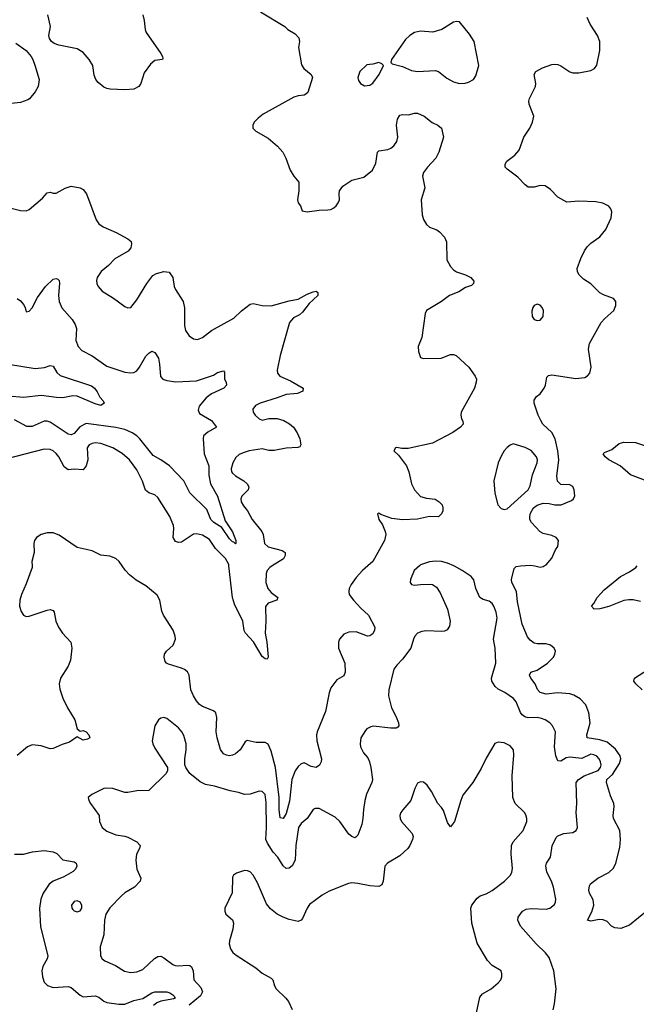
# Model space of a CAD drawing. Header units: inches. Extents: x 2143765 to 2212928, y 878963 to 1017374.
# Tile 176 of 256: x 2182826 to 2186955, y 957066 to 963656. Entities that reach past the tile are written whole.
import ezdxf

# ---------------------------------------------------------------- set-up
doc = ezdxf.new("R2010")
doc.units = ezdxf.units.IN
doc.header["$MEASUREMENT"] = 0
doc.layers.add('C1985', color=7, linetype='Continuous')
doc.layers.add('C1986', color=7, linetype='Continuous')

msp = doc.modelspace()

# ---------------------------------------------------------------- linework, layer by layer
at = {"layer": 'C1985', "color": 5}
for points, elevation in [([(2182908.3, 960000), (2182908.9, 959990), (2182870, 959881.2), (2182837.6, 959810), (2182827.2, 959770), (2182824.4, 959730), (2182835.9, 959695.9), (2182850, 959671.3), (2182870, 959662.8), (2182890, 959664.9), (2183010, 959705.2), (2183030, 959708.7), (2183050, 959702), (2183057, 959690), (2183067.6, 959630), (2183085.2, 959590), (2183113.1, 959550), (2183167.4, 959490), (2183175.2, 959450), (2183164.9, 959370), (2183150.3, 959330), (2183099, 959250), (2183090.2, 959210), (2183094.5, 959174.5), (2183115.2, 959115.2), (2183146.3, 959050), (2183195.3, 958970), (2183210.5, 958910.5), (2183230, 958894.8), (2183250, 958899.3), (2183270, 958890.4), (2183288.2, 958870), (2183294.9, 958850), (2183279.4, 958840.6), (2183250, 958834.3), (2183210, 958857.2), (2183160.2, 958819.8), (2183110, 958805.6), (2183050, 958778), (2183030, 958776.8), (2182970, 958796.4), (2182910, 958803.6), (2182877.3, 958790), (2182809, 958731)], 420), ([(2185501.8, 960000), (2185466, 959970), (2185443, 959910), (2185440.7, 959890), (2185450, 959876), (2185470, 959870.6), (2185510, 959877), (2185577.4, 959877.4), (2185590, 959875.8), (2185617.6, 959857.6), (2185640.9, 959820.9), (2185691.1, 959710), (2185708.9, 959630), (2185703.1, 959596.9), (2185687.4, 959572.6), (2185670, 959564), (2185650, 959561), (2185550, 959566.6), (2185518.8, 959561.2), (2185490.2, 959549.8), (2185472.2, 959530), (2185462, 959510), (2185445.5, 959450), (2185390, 959375.1), (2185350, 959336.2), (2185330.4, 959310), (2185296.9, 959170), (2185295.8, 959130), (2185315.8, 959050), (2185347.2, 958990), (2185362.4, 958950), (2185364.9, 958930), (2185358.3, 958921.7), (2185345.8, 958914.2), (2185310, 958913.3), (2185193.2, 958926.8), (2185176.7, 958923.3), (2185150, 958909.4), (2185140.6, 958899.4), (2185110.4, 958850), (2185104.9, 958810), (2185108.8, 958790), (2185126.7, 958750), (2185155.8, 958715.8), (2185169, 958689), (2185178, 958650), (2185187, 958570), (2185184.2, 958550), (2185148.5, 958471.5), (2185135.8, 958430), (2185126.9, 958370), (2185124.4, 958310), (2185116.5, 958270), (2185090, 958198), (2185075.9, 958184.1), (2185070, 958181.2), (2185050, 958189.4), (2185030, 958205.1), (2184968.3, 958290), (2184939.2, 958319.2), (2184830, 958376.9), (2184803.1, 958376.9), (2184790, 958369.4), (2184750.3, 958310), (2184710, 958275.6), (2184691.8, 958250), (2184675.4, 958130), (2184670.2, 958029.8), (2184650, 957991.8), (2184630, 957976.9), (2184610, 957975.6), (2184590, 957992), (2184553.7, 958050), (2184523.3, 958083.3), (2184484.3, 958144.3), (2184474.8, 958170), (2184478.6, 958250), (2184476.5, 958416.5), (2184469.7, 958470), (2184450, 958489.7), (2184430, 958491.9), (2184370, 958473.2), (2184330, 958469.8), (2184290, 958483.7), (2184234.3, 958494.3), (2184130, 958525.4), (2184070, 958538), (2184034.9, 958554.9), (2183965.2, 958610), (2183938, 958650), (2183932.3, 958670), (2183931.8, 958710), (2183939.7, 958770), (2183939.7, 958810), (2183924.6, 958864.6), (2183911.6, 958890), (2183890, 958915.6), (2183810, 958979.5), (2183790, 958986.6), (2183770, 958980.9), (2183754.8, 958970), (2183730.4, 958930), (2183713, 958830), (2183716.3, 958810), (2183730, 958781), (2183816, 958650), (2183816, 958630), (2183806.8, 958610), (2183690, 958498), (2183610, 958495.6), (2183550, 958483.6), (2183530, 958484.2), (2183450, 958511.5), (2183410, 958513.3), (2183390, 958509.6), (2183308.9, 958471.1), (2183284.9, 958450), (2183288, 958430), (2183299.3, 958410), (2183358.8, 958330), (2183361, 958290), (2183378.8, 958250), (2183410, 958226), (2183470, 958200.4), (2183530, 958191.8), (2183550, 958184.2), (2183610, 958154.3), (2183631.7, 958130), (2183628, 958110), (2183607.7, 958070), (2183602.8, 958030), (2183610.6, 957970.6), (2183637.3, 957910), (2183633.4, 957890), (2183593.4, 957850), (2183530, 957811.3), (2183508.2, 957791.8), (2183429.1, 957710.9), (2183402.4, 957670), (2183392.7, 957630), (2183388.7, 957530), (2183365.3, 957450), (2183366, 957390), (2183377.3, 957370), (2183396.7, 957356.7), (2183466.4, 957326.4), (2183527.7, 957287.7), (2183570, 957279.6), (2183610, 957282.4), (2183650, 957299), (2183727.2, 957372.8), (2183750, 957386.3), (2183770, 957387.4), (2183790, 957377.4), (2183850, 957333.1), (2183866.5, 957326.5), (2183890, 957323.2), (2183950, 957328), (2183964.7, 957324.7), (2183976, 957316), (2183988, 957290), (2183991.8, 957230), (2184039, 957179), (2184050.2, 957150), (2184036.5, 957123.5), (2183959.5, 957060.5)], 440), ([(2185156, 960000), (2185121.6, 959970), (2185077.8, 959922.2), (2185044.2, 959875.8), (2185032.2, 959850), (2185028.7, 959830), (2185032, 959810), (2185060.3, 959770), (2185110, 959717), (2185162.4, 959670), (2185203, 959590), (2185201.6, 959570), (2185190, 959545.6), (2185170, 959531.6), (2185154, 959530), (2185078.6, 959558.6), (2185030, 959558), (2184996.7, 959543.3), (2184968.2, 959510), (2184959.3, 959490), (2184960.3, 959450), (2185003.1, 959350), (2185005.5, 959290), (2184995.9, 959264.1), (2184950, 959238), (2184910, 959184.5), (2184898, 959150), (2184873.3, 959026.7), (2184816.8, 958890), (2184812.6, 958870), (2184815.5, 958830), (2184847.5, 958710), (2184845, 958690), (2184832.6, 958667.4), (2184810, 958650.5), (2184776.8, 958656.8), (2184730, 958681.4), (2184710, 958676.4), (2184690, 958657.8), (2184670, 958629.8), (2184647.1, 958570), (2184633.3, 958426.7), (2184610, 958343.5), (2184590, 958309.8), (2184570, 958314.5), (2184563.7, 958370), (2184562.8, 958450), (2184539.1, 958650), (2184510, 958759.3), (2184490, 958807), (2184470, 958818.4), (2184410, 958818), (2184348.3, 958831.7), (2184336.3, 958823.7), (2184301.6, 958770), (2184270, 958743.6), (2184250, 958733.3), (2184230, 958729.7), (2184210, 958732.8), (2184190, 958743.5), (2184170, 958772.3), (2184148.6, 958850), (2184141.1, 958890), (2184146.1, 958986.1), (2184138, 959018), (2184122.7, 959030), (2184050, 959058.8), (2184030, 959072.1), (2184010, 959097.7), (2183988.4, 959130), (2183971.7, 959170), (2183959.4, 959270), (2183950, 959291.2), (2183930, 959307.3), (2183910, 959315.6), (2183822, 959342), (2183808.7, 959348.7), (2183800.1, 959360.1), (2183792.6, 959390), (2183796.3, 959410), (2183809.6, 959430), (2183852.8, 959470), (2183868, 959510), (2183866.9, 959530), (2183852.8, 959570), (2183788.3, 959670), (2183778.2, 959698.2), (2183764.4, 959770), (2183745.3, 959805.3), (2183670, 959866.3), (2183605, 959905), (2183560.4, 959940.4), (2183531.3, 959971.3), (2183512.2, 960000)], 420), ([(2184516.5, 960000), (2184501.1, 959990), (2184482.3, 959970), (2184476.1, 959950), (2184473.4, 959890), (2184486.2, 959850), (2184510, 959822.7), (2184553.4, 959790), (2184546.8, 959770), (2184490.1, 959749.9), (2184470.9, 959729.1), (2184473.2, 959630), (2184468.3, 959550), (2184479.7, 959490), (2184490.3, 959389.7), (2184483.6, 959376.4), (2184470, 959377.6), (2184450, 959395.1), (2184391.8, 959491.8), (2184338.3, 959550), (2184328.9, 959568.9), (2184318.9, 959630), (2184265.1, 959745.1), (2184250.7, 959790), (2184226.2, 960000)], 380), ([(2186398.4, 957030), (2186407.6, 957070), (2186418.3, 957170), (2186403.1, 957290), (2186370, 957379.3), (2186347.3, 957410), (2186284.2, 957470), (2186178.4, 957590), (2186162, 957630), (2186163.7, 957650), (2186192.3, 957690), (2186216.2, 957703.8), (2186250, 957708), (2186350, 957702.4), (2186376, 957710), (2186407, 957733), (2186414.3, 957750), (2186414.8, 957770), (2186400.8, 957850), (2186387, 957890), (2186356.5, 957950), (2186347.8, 957992.2), (2186354, 958010), (2186380.9, 958050), (2186392.2, 958127.8), (2186418.4, 958181.6), (2186430, 958193.7), (2186469, 958210), (2186530, 958215.2), (2186550.8, 958229.2), (2186560.4, 958250), (2186552.3, 958350), (2186556.9, 958410), (2186552.4, 958550), (2186568.4, 958570), (2186605.4, 958594.6), (2186698.2, 958630), (2186715, 958650), (2186718.4, 958670), (2186715.1, 958690), (2186706.6, 958710), (2186690, 958728), (2186670, 958736.8), (2186650, 958739.2), (2186590, 958711.6), (2186510, 958720.5), (2186484.2, 958715.8), (2186450, 958694.3), (2186430, 958695.1), (2186416.1, 958730), (2186407.6, 958790), (2186412.8, 958890), (2186392.3, 958930), (2186374.5, 958950), (2186345.1, 958970), (2186319.9, 958979.9), (2186290, 958985.7), (2186230, 958983.4), (2186208.6, 958990), (2186190, 959003.7), (2186179, 959019), (2186150, 959089.6), (2186133.2, 959113.2), (2186073.4, 959153.4), (2186030, 959176.3), (2186010, 959194), (2185986.6, 959230), (2185985.4, 959250), (2186014.3, 959350), (2186009.7, 959450), (2185999.1, 959510), (2186022, 959650), (2186016.5, 959690), (2186001.5, 959730), (2185990, 959747.8), (2185970, 959764), (2185930, 959775.8), (2185907, 959790), (2185879.6, 959850), (2185866.8, 959906.8), (2185849, 959930), (2185789.6, 959970), (2185737.6, 959997.6), (2185732.4, 960000)], 440), ([(2187030, 957694.6), (2186910, 957596.8), (2186850, 957573.3), (2186810, 957576.8), (2186789.1, 957589.1), (2186759.3, 957619.3), (2186732.1, 957632.1), (2186706.4, 957633.6), (2186650, 957622.4), (2186627.8, 957630), (2186656.1, 957683.9), (2186669.7, 957730), (2186665.3, 957765.3), (2186640.7, 957810), (2186636.2, 957830), (2186640.1, 957859.9), (2186647.6, 957872.4), (2186696, 957910), (2186770, 957948.5), (2186801.8, 957978.2), (2186817.6, 958010), (2186844.4, 958115.6), (2186849.8, 958170), (2186843.9, 958230), (2186802.7, 958310), (2186800.4, 958330), (2186807.3, 958390), (2186803.9, 958410), (2186782, 958462), (2186754.5, 958550), (2186758, 958570), (2186795, 958605), (2186841.1, 958678.9), (2186850.5, 958710), (2186846.6, 958730), (2186814.7, 958774.7), (2186759.8, 958819.8), (2186710, 958837.1), (2186626.6, 958850), (2186622.8, 958870), (2186646, 958950), (2186637.4, 959017.4), (2186616.4, 959070), (2186578.7, 959110), (2186535.7, 959135.7), (2186510, 959144.2), (2186430, 959150.9), (2186350, 959140.9), (2186310, 959152.8), (2186292.4, 959172.4), (2186277.3, 959210), (2186249, 959250), (2186240.4, 959270), (2186247.8, 959290), (2186290, 959302.3), (2186361, 959350), (2186399.2, 959390), (2186409.8, 959410), (2186412.6, 959430), (2186403.5, 959450), (2186379.7, 959470), (2186350, 959478.6), (2186290, 959478.7), (2186270, 959484), (2186243.2, 959503.2), (2186225.2, 959525.2), (2186190.8, 959610), (2186159.3, 959759.3), (2186151.7, 959830), (2186120.9, 959890), (2186119.3, 959910), (2186136, 959984), (2186150, 959997.4), (2186178.4, 960000)], 420), ([(2186276, 960000), (2186310, 959993), (2186330, 959995.5), (2186338, 960000)], 420), ([(2186981.8, 959761.8), (2186933.4, 959773.4), (2186905.6, 959774.4), (2186870, 959768.4), (2186771.5, 959728.5), (2186710, 959712.2), (2186671.3, 959711.3), (2186655.1, 959730), (2186670.8, 959749.2), (2186692.4, 959790), (2186739.6, 959840.4), (2186847.8, 959930), (2186910, 959961.3), (2186952, 959990), (2186959.8, 960000)], 380), ([(2186994.3, 959170), (2186951, 959210), (2186938.5, 959230), (2186942, 959250), (2187066.4, 959330)], 380), ([(2185884.2, 957010), (2185906.2, 957113.8), (2185924.8, 957135.2), (2185983.6, 957170), (2186029.6, 957210), (2186047, 957230), (2186054.5, 957250), (2186054.5, 957270), (2186049.2, 957290), (2185990, 957325.6), (2185958.4, 957358.4), (2185890, 957476), (2185854.3, 957610), (2185846.6, 957710), (2185853.3, 957730), (2185890, 957777.1), (2185910, 957792.4), (2185950, 957805.3), (2185990, 957828.7), (2186072, 957890), (2186112, 957930), (2186120.9, 957950), (2186124.8, 957975.2), (2186115.6, 958070), (2186118.5, 958130), (2186130, 958154.4), (2186198, 958230), (2186221.1, 958290), (2186222, 958310), (2186215.2, 958335.2), (2186206, 958350), (2186144.4, 958410), (2186127.3, 958450), (2186124.2, 958595.8), (2186134.2, 958734.2), (2186131.8, 958770), (2186110, 958797), (2186070, 958817), (2186030, 958821.2), (2186008.2, 958811.8), (2185950, 958714), (2185916.7, 958643.3), (2185859.1, 958550), (2185793.8, 958466.2), (2185778.7, 958430), (2185736.4, 958290), (2185710, 958254), (2185690, 958282), (2185662.7, 958362.7), (2185650, 958384), (2185626, 958410), (2185583.7, 958490), (2185553.4, 958533.4), (2185530, 958552.3), (2185510, 958554.5), (2185490, 958545.2), (2185470.5, 958510), (2185445.5, 958430), (2185391.7, 958368.3), (2185378, 958350), (2185370.4, 958330), (2185372.7, 958310), (2185381.6, 958290), (2185454, 958210), (2185460.7, 958190), (2185456.3, 958170), (2185439.1, 958130), (2185424.9, 958110), (2185370, 958059.5), (2185288.8, 958011.2), (2185270.6, 957990), (2185260.3, 957890), (2185250, 957866.6), (2185230, 957853.6), (2185170, 957858.3), (2185090, 957875.4), (2185050, 957878), (2185026.3, 957873.7), (2184897.2, 957822.8), (2184850, 957796.2), (2184766.8, 957733.2), (2184750.4, 957710), (2184719, 957641), (2184710, 957629.3), (2184690, 957620.9), (2184630, 957634), (2184590, 957649.6), (2184549.8, 957669.8), (2184504.1, 957704.1), (2184479.2, 957739.2), (2184418.2, 957878.2), (2184390, 957929.3), (2184370, 957951.8), (2184350, 957959.5), (2184330, 957960.9), (2184276.8, 957943.2), (2184258, 957930), (2184250, 957918), (2184247.9, 957812.1), (2184198.8, 957710), (2184198.8, 957690), (2184206, 957670), (2184250, 957630.8), (2184257.1, 957610), (2184253.7, 957570), (2184230.3, 957490), (2184228.9, 957470), (2184238, 957438), (2184253.6, 957413.6), (2184274.8, 957394.8), (2184407.3, 957310), (2184450, 957273.4), (2184510, 957241), (2184521, 957230), (2184530.8, 957190), (2184542.8, 957170), (2184608.1, 957108.1), (2184624.5, 957084.5), (2184650.3, 957030.3)], 460), ([(2182790, 958070.4), (2182850, 958070.4), (2182912.3, 958087.7), (2182990, 958095.6), (2183050, 958087), (2183074.4, 958074.4), (2183113.4, 958033.4), (2183190, 958018.6), (2183203.7, 958010), (2183207.9, 957990), (2183199.6, 957970), (2183184.5, 957955.5), (2183121.5, 957918.5), (2183048.9, 957891.1), (2183023.5, 957870), (2182982.2, 957810), (2182966.4, 957770), (2182959.2, 957710), (2182965.1, 957585.1), (2183013.4, 957390), (2183010.3, 957370), (2182981.6, 957318.4), (2182974.6, 957290), (2182978, 957250), (2182990, 957214), (2183012.7, 957192.7), (2183050, 957178.9), (2183150, 957184.9), (2183170, 957179.6), (2183230, 957127.4), (2183250, 957116.5), (2183330, 957123), (2183354.8, 957114.8), (2183390, 957087.6), (2183410, 957078), (2183490, 957065.9), (2183530, 957067.2), (2183589, 957091), (2183650, 957105.2), (2183710, 957142.8), (2183730, 957150.1), (2183810, 957149.6), (2183830, 957143.6), (2183850.9, 957130), (2183868.2, 957110), (2183857.4, 957102.6), (2183770, 957087.9), (2183744.4, 957075.6), (2183722.6, 957057.4)], 420)]:
    msp.add_lwpolyline(points, dxfattribs=dict(at, elevation=elevation))
at = {"layer": 'C1985', "color": 5, "elevation": 440}
msp.add_lwpolyline([(2183210, 957759.3), (2183190, 957755.1), (2183173.4, 957730), (2183174, 957710), (2183180.9, 957700.9), (2183190, 957690.8), (2183210, 957686), (2183230, 957691), (2183242.7, 957710), (2183240.9, 957730), (2183230, 957749)], close=True, dxfattribs=at)
at = {"layer": 'C1986', "color": 5}
for points, elevation in [([(2184438, 963710), (2184601, 963610), (2184621, 963590), (2184670, 963561.6), (2184695.5, 963535.5), (2184699.5, 963510), (2184691.7, 963470), (2184713.4, 963353.4), (2184728.8, 963328.8), (2184777.6, 963290), (2184785.3, 963270), (2184754, 963170), (2184742.2, 963157.8), (2184730, 963150.9), (2184690, 963147.1), (2184662.4, 963137.6), (2184457, 963023), (2184422.8, 962997.2), (2184396, 962970), (2184387.3, 962950), (2184387.3, 962930), (2184406, 962910), (2184490, 962862.4), (2184552.7, 962810), (2184588, 962770), (2184608.6, 962728.6), (2184635.8, 962650), (2184661.3, 962610), (2184694.4, 962570), (2184695.6, 962510), (2184685.2, 962450), (2184690, 962431), (2184704.9, 962410), (2184716, 962376), (2184750, 962370.5), (2184830, 962380.8), (2184890, 962382.6), (2184910, 962386), (2184930, 962397.6), (2184945.1, 962410), (2184958.9, 962430), (2184966.6, 962450), (2184963.8, 962490), (2184967.2, 962510), (2184990, 962542.4), (2185050, 962583.2), (2185130, 962601.5), (2185187, 962650), (2185210, 962696), (2185221.1, 962770), (2185230, 962778.3), (2185290, 962788.1), (2185310, 962797.3), (2185330, 962812.2), (2185350, 962842), (2185357.3, 962870), (2185348.3, 962950), (2185356.3, 962990), (2185370, 963017.1), (2185390, 963022.4), (2185430, 963020.3), (2185470, 963031.5), (2185490.2, 963030.2), (2185533.4, 963010), (2185587.4, 962967.4), (2185626, 962950), (2185650.7, 962930), (2185664, 962870), (2185633, 962770), (2185611.8, 962730), (2185556.1, 962670), (2185530, 962634.7), (2185522.4, 962610), (2185538.2, 962530), (2185514, 962450), (2185521.1, 962350), (2185530, 962318.8), (2185550, 962286), (2185570, 962268.4), (2185618, 962250), (2185637.5, 962237.5), (2185670, 962201), (2185683.8, 962170), (2185684.9, 962050), (2185710, 962004.4), (2185730, 961982), (2185750, 961968.9), (2185810, 961948.2), (2185846, 961930), (2185866, 961906), (2185864, 961890), (2185850, 961878), (2185810, 961863), (2185765.9, 961834.1), (2185703.8, 961810), (2185650, 961769.7), (2185550.5, 961710), (2185541.3, 961690), (2185518.4, 961530), (2185494, 961470), (2185496.1, 961436.1), (2185510, 961396), (2185530, 961388.2), (2185648, 961390), (2185710, 961416.4), (2185730, 961415.5), (2185748.5, 961408.5), (2185832.4, 961330), (2185874.9, 961270), (2185883.8, 961250), (2185883, 961230), (2185870.5, 961190), (2185782.3, 961030), (2185779.4, 961010), (2185784.9, 960984.9), (2185793.4, 960970), (2185794.4, 960950), (2185778, 960930), (2185726.6, 960893.4), (2185590, 960821), (2185426.6, 960786.6), (2185385.2, 960785.2), (2185350, 960794), (2185342, 960790), (2185331.3, 960770), (2185361.4, 960741.4), (2185416.4, 960670), (2185432, 960630), (2185448.9, 960550), (2185469.4, 960509.4), (2185510, 960466), (2185550, 960452.9), (2185606.6, 960446.6), (2185634.8, 960430), (2185654, 960410), (2185658.8, 960390), (2185658.8, 960370), (2185650.8, 960350), (2185630, 960329.6), (2185570, 960331.1), (2185490, 960313.6), (2185390, 960309.8), (2185318.5, 960318.5), (2185244, 960344), (2185230, 960354), (2185222, 960350), (2185231, 960310), (2185254.4, 960274.4), (2185273, 960230), (2185276.4, 960210), (2185268.5, 960170), (2185190.4, 960030), (2185156, 960000)], 420), ([(2183650.5, 963689.5), (2183659.3, 963650), (2183664.9, 963590), (2183672.2, 963570), (2183770.3, 963430), (2183781.6, 963410), (2183783.6, 963396.4), (2183782, 963390), (2183730, 963382.4), (2183700.5, 963359.5), (2183660.2, 963299.8), (2183635.8, 963230), (2183624, 963210), (2183590, 963192), (2183530, 963187), (2183431.8, 963191.8), (2183410, 963195.1), (2183390, 963204.5), (2183350, 963236), (2183335.4, 963255.4), (2183324.9, 963284.9), (2183315.3, 963350), (2183289.8, 963390), (2183250, 963436.4), (2183210, 963462.3), (2183086.7, 963486.7), (2183056.9, 963496.9), (2183038, 963510), (2183025.1, 963530), (2183020.5, 963550), (2183031.1, 963610), (2183014.5, 963690)], 380), ([(2186338, 960000), (2186350, 960006.8), (2186388.4, 960051.6), (2186412.4, 960107.6), (2186430, 960131.3), (2186434, 960170), (2186418.7, 960190), (2186390, 960203.1), (2186330, 960216.4), (2186310, 960227.6), (2186252.7, 960290), (2186242.2, 960310), (2186240.6, 960330), (2186245.7, 960354.3), (2186266.6, 960390), (2186290, 960407.1), (2186330, 960419.5), (2186370, 960419), (2186410, 960408.9), (2186451.8, 960410), (2186520.9, 960439.1), (2186534.7, 960450), (2186542.6, 960470), (2186539.1, 960510), (2186530, 960531.6), (2186510, 960543.5), (2186450, 960544.7), (2186427.6, 960567.6), (2186422, 960602), (2186436.2, 960710), (2186429, 960770), (2186410.3, 960850.3), (2186390, 960893.8), (2186329.7, 960950), (2186314.5, 960974.5), (2186296.9, 961010), (2186277.3, 961070), (2186271, 961090), (2186271.2, 961110), (2186286.1, 961133.9), (2186310, 961153), (2186338.7, 961190), (2186346.6, 961210), (2186356.2, 961263.8), (2186365.7, 961274.3), (2186390, 961278.9), (2186550, 961253.8), (2186610, 961261.7), (2186628.5, 961271.5), (2186643.6, 961290), (2186651.6, 961330), (2186635.1, 961450), (2186641.6, 961490), (2186719.6, 961630), (2186743, 961657), (2186803.6, 961710), (2186816.6, 961743.4), (2186816.9, 961770), (2186802.7, 961790), (2186734.3, 961814.3), (2186710, 961827.8), (2186650, 961887.8), (2186600.4, 961920.4), (2186569.7, 961950), (2186560.9, 961970), (2186559.4, 961990), (2186582.1, 962057.9), (2186607.3, 962110), (2186624.7, 962135.3), (2186650, 962161.3), (2186710, 962203.1), (2186750, 962252.4), (2186787.1, 962330), (2186791.7, 962370), (2186785.1, 962390), (2186770, 962408.3), (2186730, 962428.7), (2186683.4, 962436.6), (2186570, 962441.1), (2186490, 962434), (2186430, 962469.5), (2186379.3, 962519.3), (2186343.9, 962543.9), (2186310, 962547.6), (2186270, 962536.3), (2186230, 962536.3), (2186209.6, 962550), (2186162.2, 962602.2), (2186090, 962655.1), (2186077.4, 962670), (2186076.3, 962690), (2186087.8, 962710), (2186140.5, 962750), (2186170, 962782.4), (2186201.4, 962870), (2186242.6, 962930), (2186260.5, 962970), (2186267.6, 963010), (2186236.9, 963090), (2186235.1, 963110), (2186238.3, 963130), (2186279.7, 963210), (2186281.7, 963230), (2186269.6, 963290), (2186280.9, 963310), (2186326.1, 963333.9), (2186390, 963356.5), (2186410, 963358.9), (2186430, 963356.5), (2186450, 963347), (2186510, 963306.7), (2186530, 963300.3), (2186570, 963301.3), (2186650, 963316.3), (2186674, 963330), (2186690, 963351.3), (2186711.3, 963450), (2186709.7, 963510), (2186694, 963550), (2186646.4, 963626.4), (2186625.7, 963670)], 420), ([(2182799.5, 963499.5), (2182868.2, 963450), (2182902, 963410), (2182914.6, 963390), (2182928.1, 963351.9), (2182955.6, 963255.6), (2182949, 963210), (2182930, 963173.6), (2182892.3, 963127.7), (2182880.4, 963119.6), (2182830, 963102.8), (2182770, 963096.4)], 380), ([(2182711.7, 962408.3), (2182830, 962379.3), (2182870, 962377.3), (2182890, 962386.8), (2182978, 962462), (2183010, 962497.4), (2183030, 962501.3), (2183050, 962495.2), (2183070, 962495.6), (2183130, 962528.8), (2183170, 962542.4), (2183230, 962530.6), (2183250, 962520.7), (2183272.7, 962490), (2183337.6, 962317.6), (2183356.3, 962290), (2183384, 962270), (2183472.4, 962232.4), (2183550.6, 962190), (2183571.3, 962171.3), (2183575.2, 962155.2), (2183570.3, 962130), (2183551.9, 962108.1), (2183463.8, 962056.2), (2183420.4, 962010), (2183370.4, 961970), (2183343.8, 961930), (2183339.3, 961910), (2183341.6, 961890), (2183350.5, 961870), (2183378.6, 961838.5), (2183452.9, 961792.9), (2183530, 961737.3), (2183550, 961726.8), (2183569.3, 961730.7), (2183610, 961780.7), (2183677.2, 961890), (2183716.6, 961943.4), (2183742, 961958), (2183790, 961970.2), (2183825.5, 961965.5), (2183851.8, 961930), (2183859.5, 961870), (2183868.7, 961850), (2183920.5, 961770), (2183928.2, 961728.2), (2183928.7, 961608.7), (2183935.2, 961575.2), (2183961.4, 961541.4), (2183990, 961520.4), (2184016.7, 961516.7), (2184050, 961528.7), (2184110, 961576.4), (2184260.4, 961659.6), (2184310, 961706.7), (2184370, 961752.4), (2184390, 961757.6), (2184450, 961743.6), (2184510, 961740.2), (2184630, 961774.9), (2184690, 961786.5), (2184750, 961819.3), (2184790, 961835.2), (2184810, 961839.1), (2184822.8, 961830), (2184822.4, 961810), (2184764.3, 961755.7), (2184720.2, 961699.8), (2184698.8, 961681.2), (2184659.5, 961660.5), (2184633.4, 961630), (2184570.3, 961409.7), (2184548.7, 961310), (2184552, 961290), (2184568.5, 961270), (2184638.6, 961238.6), (2184724, 961190), (2184720.7, 961170), (2184686.2, 961153.8), (2184610, 961148.3), (2184550, 961124.5), (2184434.8, 961090), (2184405.7, 961074.3), (2184386.4, 961050), (2184388.4, 961030), (2184403, 961010), (2184430, 960984.4), (2184450, 960975.3), (2184492.8, 960987.2), (2184550, 960986.2), (2184593.8, 960973.8), (2184632.4, 960952.4), (2184658.8, 960930), (2184684.6, 960890), (2184701.6, 960850), (2184707.4, 960810), (2184701.7, 960798.3), (2184687.9, 960792.1), (2184610, 960789.4), (2184530, 960773), (2184493.8, 960773.8), (2184450, 960783.1), (2184362.8, 960770), (2184322, 960758), (2184294.2, 960745.8), (2184273.3, 960726.7), (2184252.9, 960690), (2184242, 960650), (2184244.4, 960630), (2184250, 960621.3), (2184270, 960603.6), (2184326.4, 960570), (2184348.4, 960550), (2184360.5, 960530), (2184356.3, 960510), (2184312.9, 960467.1), (2184306.7, 960450), (2184309.1, 960430), (2184323.5, 960403.5), (2184350.3, 960370), (2184381.7, 960310), (2184446.7, 960230), (2184456, 960210), (2184464.9, 960150), (2184489, 960129), (2184582.6, 960102.6), (2184602.3, 960090), (2184603.5, 960070), (2184591.3, 960048.7), (2184516.5, 960000)], 380), ([(2182809.4, 961790.6), (2182830, 961774.8), (2182850.8, 961750), (2182862.8, 961730), (2182870, 961702), (2182890, 961704.7), (2182910, 961727.3), (2182944.1, 961795.9), (2182999.5, 961870), (2183050, 961919.3), (2183070, 961924.9), (2183080.7, 961920.7), (2183090, 961911.3), (2183091.8, 961891.8), (2183084.7, 961810), (2183090.2, 961770), (2183107.2, 961727.2), (2183176.5, 961650), (2183196.4, 961616.4), (2183205.8, 961590), (2183200.9, 961510), (2183218, 961470), (2183242.7, 961442.7), (2183310, 961407.2), (2183410, 961338.2), (2183530, 961297.2), (2183568.1, 961291.9), (2183590, 961295.5), (2183610, 961306.9), (2183628.7, 961330), (2183670, 961404.4), (2183690, 961424.9), (2183710, 961437.1), (2183730, 961428.5), (2183754.2, 961390), (2183762.3, 961350), (2183768.2, 961268.2), (2183783, 961250), (2183810, 961240.3), (2183871.9, 961231.9), (2184010, 961239), (2184122.3, 961277.7), (2184150, 961295), (2184190, 961305.5), (2184197.1, 961297.1), (2184197.7, 961250), (2184207.4, 961230), (2184210.4, 961210), (2184192.2, 961190), (2184110, 961151.3), (2184074, 961126), (2184027.2, 961070), (2184021.8, 961041.8), (2184030, 961020.4), (2184110, 960974), (2184144, 960930), (2184084.5, 960895.5), (2184057.4, 960870), (2184054.3, 960850), (2184062, 960750), (2184091.2, 960670), (2184092.4, 960607.6), (2184103.2, 960550), (2184150, 960468.2), (2184202, 960302), (2184250, 960228), (2184272.9, 960170), (2184273, 960150), (2184270, 960147.3), (2184258.9, 960158.9), (2184250, 960160.5), (2184230, 960181.7), (2184178.3, 960258.3), (2184126, 960290), (2184105, 960310), (2184078.8, 960378.8), (2183963.9, 960490), (2183925.8, 960570), (2183827.8, 960670), (2183771.4, 960710), (2183719, 960739), (2183631.2, 960851.2), (2183611.1, 960870), (2183578.3, 960890), (2183530, 960913), (2183470, 960927.1), (2183270, 960954.1), (2183228, 960932), (2183190, 960886.2), (2183170, 960877.3), (2183150, 960882.3), (2183030, 960962.6), (2183010, 960969.7), (2182990, 960968.3), (2182910, 960933.5), (2182872.7, 960932.7), (2182790, 960978.7)], 360), ([(2182750, 961350.1), (2182930, 961321.6), (2182992.6, 961327.4), (2183030, 961342), (2183050, 961337.3), (2183074.8, 961294.8), (2183095.8, 961275.8), (2183306.2, 961206.2), (2183326, 961190), (2183345.4, 961165.4), (2183362, 961130), (2183385.4, 961105.4), (2183390.9, 961089.1), (2183370, 961074), (2183330, 961084.2), (2183210, 961137.3), (2183182.2, 961137.8), (2183114.4, 961125.6), (2183072.9, 961127.1), (2182970, 961141.7), (2182850, 961128.6), (2182750, 961136.6)], 340), ([(2184226.2, 960000), (2184225, 960010), (2184202.7, 960050), (2184136, 960116), (2184097, 960177), (2184050, 960206), (2184010, 960215.5), (2183990, 960212.9), (2183910, 960160.3), (2183890, 960158), (2183870, 960164.5), (2183854.4, 960190), (2183858.8, 960250), (2183855.3, 960270), (2183831.3, 960331.3), (2183750, 960458.5), (2183730, 960476.4), (2183690, 960489.8), (2183667.8, 960507.8), (2183647.2, 960567.2), (2183610, 960642.9), (2183560.3, 960710), (2183512, 960752), (2183450, 960789.9), (2183370, 960819.8), (2183330, 960824.1), (2183310, 960820.8), (2183290, 960810.8), (2183277.8, 960790), (2183281.1, 960710), (2183270, 960671.3), (2183250, 960643.9), (2183190, 960647.7), (2183150, 960643.1), (2183123.7, 960663.7), (2183088.3, 960730), (2183070, 960753.3), (2183050, 960769.8), (2183030, 960779.1), (2182990, 960781.4), (2182730, 960714.3)], 380), ([(2187028.1, 960568.1), (2186915.6, 960610), (2186846, 960670), (2186769.8, 960710), (2186745.1, 960730), (2186731.8, 960750), (2186741.4, 960758.6), (2186790, 960779.7), (2186840.6, 960819.4), (2186870, 960829.4), (2186950, 960827.2), (2187010, 960806)], 380), ([(2183512.2, 960000), (2183492.4, 960030), (2183469.6, 960050), (2183430, 960066.2), (2183370, 960071.8), (2183310, 960100.3), (2183210, 960123.5), (2183090, 960205.6), (2183050, 960221.3), (2183010, 960221.1), (2182969, 960211), (2182937.3, 960190), (2182925.5, 960170), (2182920.4, 960150), (2182922, 960090), (2182906.3, 960030), (2182908.3, 960000)], 420), ([(2185732.4, 960000), (2185690, 960019.7), (2185649.7, 960029.7), (2185610, 960031.5), (2185570, 960027.1), (2185510, 960006.9), (2185501.8, 960000)], 440), ([(2186178.4, 960000), (2186246.1, 960006.1), (2186276, 960000)], 420)]:
    msp.add_lwpolyline(points, dxfattribs=dict(at, elevation=elevation))
at = {"layer": 'C1986', "color": 5, "elevation": 440}
for points in [[(2185750, 963644), (2185730, 963639), (2185651.3, 963590), (2185592.9, 963572.9), (2185510, 963579.5), (2185468.8, 963571.2), (2185437.3, 963550), (2185410, 963522.7), (2185316, 963390), (2185311.3, 963370), (2185320.7, 963360.7), (2185390, 963344), (2185450, 963316.4), (2185490, 963310.4), (2185610, 963315.8), (2185630.3, 963310.3), (2185684.8, 963264.8), (2185730, 963241.5), (2185770, 963230.3), (2185808, 963232), (2185830, 963238), (2185863.7, 963256.3), (2185880.2, 963279.8), (2185899, 963350), (2185867.8, 963510), (2185838.6, 963558.6), (2185770, 963642)], [(2185230, 963369), (2185190, 963358), (2185150, 963354.5), (2185103.8, 963310), (2185090.6, 963270), (2185094, 963250), (2185107.3, 963230), (2185134, 963214), (2185170, 963218), (2185190, 963230.8), (2185233.2, 963290), (2185262, 963350), (2185250, 963362)], [(2186290, 961752.7), (2186270, 961744), (2186260.7, 961730), (2186254.4, 961705.6), (2186257.3, 961670), (2186271.3, 961650), (2186290, 961642), (2186310, 961645.5), (2186331.6, 961670), (2186333.6, 961710), (2186325.2, 961730), (2186310, 961745.2)], [(2186130, 960817), (2186110, 960809.4), (2186090, 960792.7), (2186070.7, 960770), (2186050, 960734), (2186030.4, 960690), (2186000.5, 960570), (2186006.9, 960486.9), (2186026.4, 960410), (2186050, 960384.9), (2186070, 960377.1), (2186090, 960381.6), (2186230.7, 960510), (2186242.8, 960537.2), (2186258.5, 960610), (2186290.8, 960690.8), (2186291.9, 960710), (2186286, 960730), (2186250, 960772.6), (2186210, 960793)]]:
    msp.add_lwpolyline(points, close=True, dxfattribs=at)

doc.saveas('drawing.dxf')
